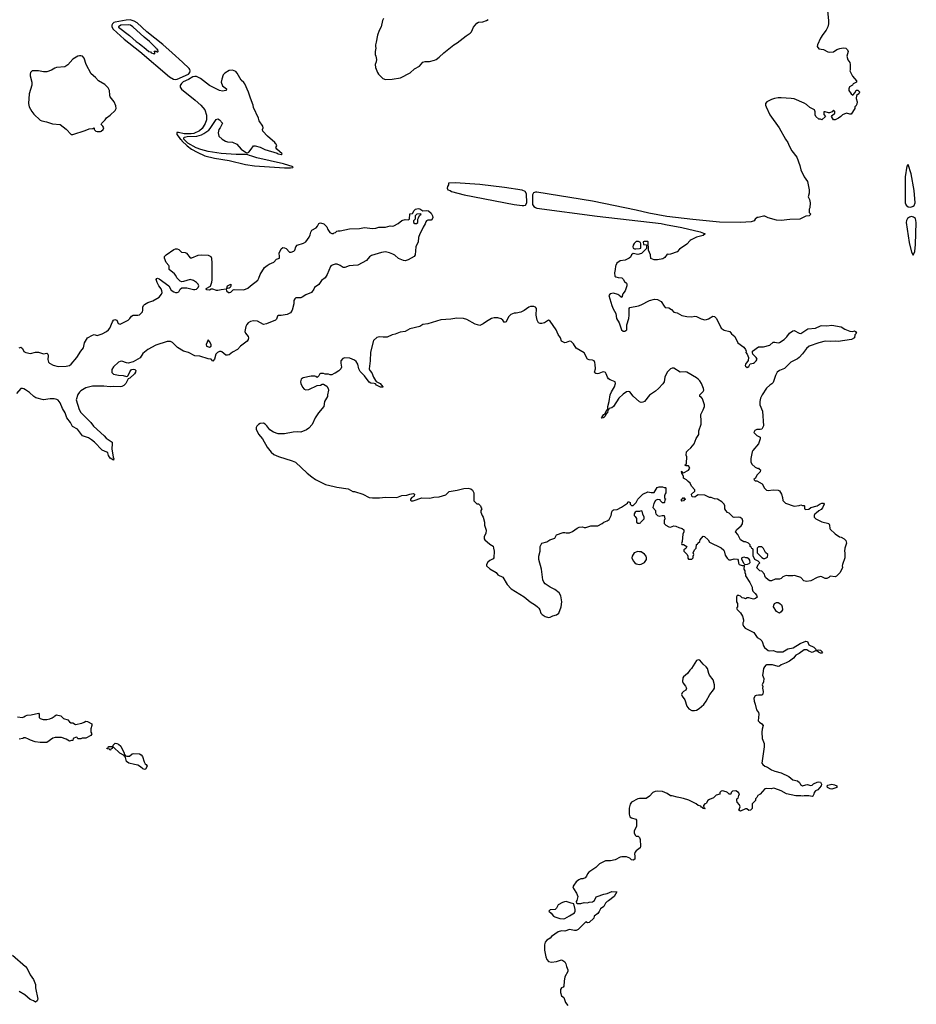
# Model space of a CAD drawing. Header units: inches. Extents: x 2473073 to 2657680, y 705365 to 849016.
# Tile 26 of 151: x 2536137 to 2547148, y 750927 to 763019. Entities that reach past the tile are written whole.
import ezdxf

# ---------------------------------------------------------------- set-up
doc = ezdxf.new("R2010")
doc.units = ezdxf.units.IN
doc.header["$MEASUREMENT"] = 0
for name, color, linetype in [('C5735', 7, 'Continuous'), ('C5736', 7, 'Continuous'), ('C5745', 7, 'Continuous'), ('C5746', 7, 'Continuous')]:
    doc.layers.add(name, color=color, linetype=linetype)

msp = doc.modelspace()

# ---------------------------------------------------------------- linework, layer by layer
at = {"layer": 'C5735', "color": 5}
for points, elevation in [([(2539970, 760000), (2539954, 759986), (2539915, 759890), (2539890, 759850), (2539845, 759815), (2539810, 759766), (2539758, 759730), (2539750, 759708), (2539722, 759670), (2539650, 759641), (2539606, 759610), (2539590, 759604), (2539530, 759603), (2539515, 759590), (2539505, 759570), (2539502, 759530), (2539484, 759450), (2539463, 759417), (2539423, 759397), (2539350, 759385), (2539315, 759385), (2539304, 759376), (2539290, 759342), (2539278, 759330), (2539170, 759285), (2539130, 759277), (2539056, 759316), (2539010, 759322), (2538970, 759314), (2538943, 759297), (2538926, 759274), (2538915, 759250), (2538903, 759190), (2538911, 759170), (2538943, 759130), (2538947, 759110), (2538945, 759090), (2538931, 759070), (2538851, 759010), (2538813, 758967), (2538750, 758934), (2538710, 758904), (2538690, 758897), (2538670, 758899), (2538620, 758940), (2538610, 758945), (2538590, 758944), (2538568, 758932), (2538545, 758910), (2538531, 758850), (2538510, 758826), (2538488, 758848), (2538450, 758854), (2538350, 758886), (2538288, 758890), (2538210, 758930), (2538150, 758946), (2538075, 758995), (2538015, 759055), (2537988, 759068), (2537950, 759067), (2537810, 759021), (2537710, 758970), (2537650, 758918), (2537615, 758865), (2537530, 758818), (2537470, 758801), (2537450, 758803), (2537390, 758827), (2537370, 758823), (2537350, 758812), (2537290, 758755), (2537270, 758722), (2537268, 758688), (2537290, 758667), (2537350, 758652), (2537408, 758648), (2537450, 758636), (2537460, 758640), (2537470, 758651), (2537490, 758696), (2537510, 758721), (2537530, 758727), (2537550, 758721), (2537565, 758710), (2537561, 758690), (2537546, 758670), (2537490, 758615), (2537470, 758609), (2537440, 758550), (2537415, 758525), (2537390, 758515), (2537370, 758512), (2537294, 758514), (2537250, 758510), (2537170, 758518), (2537030, 758517), (2536950, 758498), (2536890, 758462), (2536870, 758446), (2536850, 758417), (2536831, 758350), (2536867, 758230), (2536890, 758193), (2537010, 758070), (2537045, 758025), (2537173, 757910), (2537199, 757879), (2537271, 757830), (2537275, 757810), (2537270, 757750), (2537286, 757646), (2537295, 757625), (2537291, 757609), (2537250, 757635), (2537230, 757668), (2537219, 757699), (2537209, 757709), (2537150, 757734), (2537057, 757830), (2537021, 757861), (2536983, 757883), (2536910, 757907), (2536849, 757989), (2536784, 758024), (2536762, 758070), (2536716, 758130), (2536694, 758190), (2536663, 758243), (2536635, 758315), (2536610, 758345), (2536593, 758353), (2536561, 758361), (2536510, 758363), (2536430, 758352), (2536336, 758376), (2536310, 758390), (2536259, 758439), (2536210, 758475), (2536190, 758487), (2536170, 758491), (2536150, 758488), (2536098, 758430)], 40), ([(2536130, 758991), (2536150, 758998), (2536170, 758982), (2536190, 758945), (2536214, 758930), (2536270, 758921), (2536330, 758935), (2536370, 758936), (2536430, 758917), (2536470, 758925), (2536481, 758910), (2536487, 758890), (2536485, 758845), (2536490, 758814), (2536502, 758802), (2536550, 758778), (2536610, 758761), (2536710, 758764), (2536750, 758774), (2536770, 758787), (2536838, 758870), (2536890, 758950), (2536923, 758990), (2536935, 759050), (2536970, 759111), (2537030, 759145), (2537050, 759151), (2537090, 759142), (2537150, 759162), (2537203, 759190), (2537229, 759210), (2537243, 759230), (2537277, 759310), (2537290, 759327), (2537305, 759335), (2537330, 759330), (2537347, 759287), (2537370, 759279), (2537469, 759330), (2537491, 759349), (2537510, 759377), (2537530, 759390), (2537590, 759389), (2537610, 759393), (2537645, 759430), (2537651, 759450), (2537651, 759490), (2537658, 759510), (2537670, 759523), (2537710, 759545), (2537774, 759567), (2537850, 759610), (2537880, 759650), (2537887, 759670), (2537885, 759690), (2537873, 759713), (2537845, 759750), (2537825, 759790), (2537815, 759830), (2537820, 759840), (2537830, 759845), (2537850, 759837), (2537968, 759750), (2537999, 759699), (2538030, 759675), (2538050, 759667), (2538070, 759667), (2538090, 759676), (2538110, 759710), (2538130, 759725), (2538190, 759725), (2538270, 759707), (2538290, 759707), (2538309, 759711), (2538328, 759730), (2538338, 759750), (2538328, 759770), (2538308, 759790), (2538270, 759815), (2538230, 759828), (2538150, 759803), (2538130, 759801), (2538110, 759807), (2538069, 759850), (2538056, 759876), (2538037, 759897), (2537975, 759950), (2537975, 759990), (2537968, 760000)], 40), ([(2538499, 760000), (2538498, 759830), (2538492, 759790), (2538478, 759742), (2538425, 759715), (2538422, 759710), (2538430, 759705), (2538470, 759702), (2538490, 759714), (2538507, 759713), (2538550, 759696), (2538570, 759696), (2538610, 759707), (2538674, 759714), (2538678, 759690), (2538702, 759670), (2538712, 759668), (2538730, 759671), (2538759, 759701), (2538770, 759706), (2538890, 759701), (2538940, 759720), (2538970, 759751), (2539061, 759819), (2539076, 759844), (2539089, 759890), (2539143, 759977), (2539178, 760000)], 40), ([(2540000, 758672), (2539970, 758658), (2539950, 758658), (2539930, 758666), (2539890, 758666), (2539870, 758674), (2539830, 758674), (2539822, 758670), (2539810, 758646), (2539790, 758626), (2539776, 758636), (2539760, 758640), (2539717, 758643), (2539618, 758622), (2539595, 758605), (2539587, 758573), (2539591, 758550), (2539610, 758506), (2539630, 758483), (2539650, 758475), (2539690, 758479), (2539790, 758526), (2539830, 758532), (2539850, 758542), (2539870, 758542), (2539910, 758518), (2539926, 758490), (2539931, 758470), (2539916, 758410), (2539916, 758390), (2539881, 758330), (2539871, 758270), (2539807, 758190), (2539767, 758130), (2539730, 758049), (2539690, 758002), (2539658, 757982), (2539590, 757954), (2539550, 757957), (2539494, 757954), (2539390, 757934), (2539310, 757934), (2539254, 757954), (2539210, 757982), (2539174, 758030), (2539152, 758052), (2539130, 758064), (2539090, 758061), (2539070, 758049), (2539050, 758028), (2539043, 758010), (2539043, 757990), (2539071, 757930), (2539121, 757870), (2539175, 757770), (2539226, 757706), (2539260, 757680), (2539315, 757655), (2539483, 757603), (2539523, 757583), (2539668, 757448), (2539723, 757403), (2539771, 757371), (2539891, 757311), (2540000, 757284)], 60), ([(2536110, 754459), (2536170, 754451), (2536190, 754456), (2536210, 754471), (2536230, 754478), (2536278, 754482), (2536370, 754502), (2536378, 754490), (2536378, 754450), (2536390, 754438), (2536426, 754426), (2536470, 754423), (2536509, 754431), (2536537, 754443), (2536560, 754460), (2536569, 754471), (2536590, 754481), (2536642, 754470), (2536677, 754437), (2536730, 754422), (2536750, 754394), (2536764, 754384), (2536790, 754382), (2536824, 754364), (2536902, 754378), (2536930, 754391), (2536950, 754406), (2536970, 754401), (2537022, 754370), (2537022, 754350), (2537012, 754310), (2537012, 754270), (2537022, 754250), (2537011, 754229), (2536950, 754195), (2536905, 754195), (2536890, 754186), (2536850, 754186), (2536842, 754202), (2536830, 754206), (2536794, 754190), (2536792, 754168), (2536773, 754167), (2536750, 754158), (2536710, 754182), (2536650, 754202), (2536575, 754205), (2536546, 754194), (2536470, 754144), (2536390, 754144), (2536326, 754150), (2536270, 754169), (2536245, 754185), (2536210, 754198), (2536190, 754198), (2536174, 754190), (2536130, 754182)], 40), ([(2536051, 751530), (2536210, 751390), (2536230, 751366), (2536268, 751288), (2536306, 751230), (2536331, 751169), (2536332, 751128), (2536359, 750990), (2536357, 750983), (2536350, 750968), (2536330, 750955), (2536308, 750970), (2536266, 750986), (2536202, 751042), (2536130, 751082)], 40)]:
    msp.add_lwpolyline(points, dxfattribs=dict(at, elevation=elevation))
at = {"layer": 'C5735', "color": 5, "elevation": 40}
for points in [[(2538690, 759718), (2538682, 759722), (2538689, 759750), (2538731, 759771), (2538732, 759748), (2538722, 759730), (2538710, 759722)], [(2538450, 759086), (2538426, 759030), (2538432, 759010), (2538470, 758996), (2538489, 759010), (2538489, 759030), (2538470, 759066)], [(2537453, 753973), (2537487, 753973), (2537518, 754002), (2537535, 754005), (2537610, 754001), (2537630, 753991), (2537645, 753970), (2537664, 753904), (2537680, 753880), (2537692, 753870), (2537702, 753850), (2537684, 753816), (2537670, 753809), (2537650, 753818), (2537623, 753843), (2537590, 753864), (2537546, 753870), (2537478, 753890), (2537450, 753909), (2537438, 753958), (2537426, 753970), (2537422, 753982), (2537369, 754009), (2537290, 754086), (2537278, 754082), (2537273, 754067), (2537258, 754062), (2537254, 754050), (2537251, 754049), (2537246, 754050), (2537242, 754062), (2537210, 754066), (2537207, 754073), (2537222, 754078), (2537230, 754094), (2537270, 754094), (2537282, 754098), (2537286, 754110), (2537310, 754132), (2537331, 754131), (2537350, 754122), (2537378, 754098), (2537422, 754010), (2537422, 754002), (2537434, 753990), (2537438, 753978)]]:
    msp.add_lwpolyline(points, close=True, dxfattribs=at)
at = {"layer": 'C5736', "color": 5}
for points, elevation in [([(2537496, 763016), (2537446, 763014), (2537310, 762990), (2537295, 762985), (2537276, 762970), (2537268, 762950), (2537270, 762930), (2537284, 762904), (2537419, 762779), (2537613, 762630), (2537977, 762317), (2538028, 762288), (2538050, 762285), (2538070, 762288), (2538211, 762349), (2538228, 762370), (2538232, 762390), (2538227, 762407), (2538219, 762419), (2538138, 762498), (2538009, 762610), (2537896, 762716), (2537699, 762870), (2537579, 762979), (2537542, 763002)], 60), ([(2537470, 762956), (2537380, 762950), (2537350, 762932), (2537350, 762929), (2537484, 762824), (2537568, 762750), (2537606, 762726), (2537650, 762688), (2537663, 762683), (2537724, 762630), (2537743, 762623), (2537752, 762610), (2537782, 762602), (2537790, 762594), (2537796, 762604), (2537798, 762618), (2537789, 762631), (2537812, 762632), (2537825, 762625), (2537834, 762626), (2537838, 762630), (2537833, 762650), (2537819, 762659), (2537815, 762670), (2537733, 762750), (2537664, 762804), (2537528, 762930), (2537500, 762950)], 80), ([(2536890, 762577), (2536870, 762577), (2536850, 762569), (2536790, 762533), (2536730, 762465), (2536690, 762438), (2536590, 762433), (2536570, 762425), (2536530, 762397), (2536470, 762379), (2536430, 762379), (2536370, 762389), (2536290, 762389), (2536271, 762370), (2536266, 762350), (2536266, 762330), (2536286, 762250), (2536286, 762214), (2536254, 762110), (2536245, 761990), (2536254, 761950), (2536288, 761890), (2536310, 761859), (2536390, 761785), (2536410, 761776), (2536465, 761765), (2536540, 761740), (2536633, 761733), (2536710, 761673), (2536770, 761610), (2536790, 761607), (2536943, 761657), (2536990, 761677), (2537036, 761684), (2537050, 761691), (2537054, 761690), (2537054, 761670), (2537074, 761650), (2537090, 761646), (2537130, 761646), (2537138, 761650), (2537162, 761670), (2537169, 761690), (2537158, 761710), (2537138, 761730), (2537148, 761750), (2537189, 761790), (2537205, 761815), (2537250, 761847), (2537310, 761904), (2537323, 761930), (2537319, 761959), (2537299, 762010), (2537249, 762070), (2537243, 762090), (2537239, 762150), (2537222, 762182), (2537182, 762222), (2537106, 762266), (2537070, 762309), (2537014, 762354), (2536954, 762470), (2536930, 762548), (2536909, 762569)], 60), ([(2538750, 762397), (2538710, 762395), (2538657, 762363), (2538637, 762343), (2538618, 762290), (2538611, 762250), (2538630, 762205), (2538678, 762170), (2538675, 762150), (2538650, 762144), (2538630, 762142), (2538591, 762149), (2538550, 762168), (2538470, 762212), (2538357, 762297), (2538310, 762320), (2538290, 762322), (2538263, 762317), (2538210, 762286), (2538143, 762257), (2538123, 762237), (2538110, 762210), (2538110, 762190), (2538124, 762164), (2538292, 762032), (2538362, 761970), (2538412, 761910), (2538432, 761848), (2538431, 761789), (2538417, 761743), (2538377, 761683), (2538344, 761656), (2538277, 761623), (2538243, 761617), (2538158, 761618), (2538086, 761634), (2538066, 761634), (2538069, 761610), (2538110, 761555), (2538124, 761544), (2538129, 761530), (2538193, 761470), (2538246, 761430), (2538315, 761390), (2538412, 761348), (2538530, 761320), (2538710, 761288), (2538910, 761240), (2539023, 761223), (2539390, 761199), (2539462, 761198), (2539490, 761204), (2539497, 761210), (2539379, 761250), (2539050, 761322), (2538990, 761344), (2538958, 761350), (2538940, 761360), (2538910, 761364), (2538797, 761363), (2538610, 761376), (2538450, 761399), (2538363, 761423), (2538304, 761444), (2538202, 761502), (2538155, 761550), (2538154, 761570), (2538162, 761578), (2538194, 761586), (2538311, 761589), (2538370, 761605), (2538400, 761620), (2538459, 761661), (2538477, 761683), (2538550, 761795), (2538570, 761800), (2538593, 761790), (2538626, 761750), (2538598, 761690), (2538582, 761670), (2538576, 761630), (2538585, 761590), (2538625, 761550), (2538666, 761526), (2538690, 761519), (2538750, 761516), (2538805, 761490), (2538858, 761430), (2538924, 761384), (2538936, 761384), (2538950, 761392), (2538982, 761430), (2539008, 761470), (2539029, 761471), (2539090, 761452), (2539146, 761426), (2539299, 761379), (2539311, 761370), (2539350, 761364), (2539362, 761370), (2539297, 761430), (2539284, 761450), (2539295, 761470), (2539289, 761490), (2539278, 761498), (2539272, 761510), (2539181, 761590), (2539125, 761650), (2539118, 761670), (2539128, 761690), (2539124, 761710), (2539078, 761778), (2539069, 761810), (2539010, 761942), (2539005, 761970), (2538970, 762055), (2538947, 762130), (2538902, 762230), (2538890, 762249), (2538857, 762277), (2538810, 762362), (2538790, 762384)], 60)]:
    msp.add_lwpolyline(points, close=True, dxfattribs=dict(at, elevation=elevation))
at = {"layer": 'C5736', "color": 5, "elevation": 40}
for points in [[(2539178, 760000), (2539203, 760017), (2539258, 760042), (2539290, 760076), (2539326, 760090), (2539328, 760112), (2539323, 760150), (2539350, 760206), (2539370, 760221), (2539390, 760217), (2539410, 760207), (2539450, 760165), (2539470, 760163), (2539502, 760178), (2539516, 760190), (2539530, 760230), (2539546, 760250), (2539624, 760276), (2539650, 760290), (2539693, 760347), (2539705, 760375), (2539711, 760410), (2539725, 760435), (2539778, 760462), (2539796, 760484), (2539810, 760516), (2539820, 760520), (2539830, 760523), (2539871, 760511), (2539910, 760476), (2539923, 760443), (2539947, 760407), (2539970, 760395), (2539990, 760395), (2540000, 760400)], [(2537968, 760000), (2537938, 760038), (2537914, 760090), (2537917, 760110), (2537936, 760130), (2538030, 760198), (2538050, 760205), (2538070, 760205), (2538090, 760195), (2538124, 760164), (2538170, 760158), (2538187, 760150), (2538230, 760096), (2538250, 760095), (2538330, 760125), (2538368, 760132), (2538450, 760125), (2538476, 760116), (2538483, 760110), (2538491, 760091), (2538499, 760030), (2538499, 760000)], [(2540000, 760012), (2539975, 760005), (2539970, 760000)]]:
    msp.add_lwpolyline(points, dxfattribs=at)
at = {"layer": 'C5745', "color": 5}
for points, elevation in [([(2543458, 760000), (2543453, 759990), (2543451, 759949), (2543441, 759910), (2543445, 759870), (2543460, 759860), (2543488, 759852), (2543534, 759850), (2543550, 759834), (2543565, 759805), (2543590, 759782), (2543594, 759774), (2543593, 759750), (2543572, 759688), (2543546, 759654), (2543530, 759608), (2543510, 759618), (2543506, 759626), (2543482, 759642), (2543430, 759659), (2543389, 759651), (2543374, 759630), (2543408, 759510), (2543426, 759466), (2543460, 759410), (2543465, 759350), (2543498, 759298), (2543529, 759210), (2543550, 759195), (2543570, 759192), (2543592, 759210), (2543594, 759270), (2543617, 759350), (2543623, 759390), (2543621, 759470), (2543630, 759484), (2543736, 759504), (2543770, 759517), (2543871, 759571), (2543934, 759586), (2543970, 759583), (2544017, 759557), (2544050, 759502), (2544066, 759486), (2544110, 759481), (2544141, 759461), (2544170, 759426), (2544210, 759418), (2544270, 759385), (2544330, 759373), (2544390, 759368), (2544430, 759376), (2544450, 759373), (2544506, 759346), (2544550, 759333), (2544570, 759335), (2544595, 759345), (2544650, 759377), (2544670, 759375), (2544696, 759350), (2544751, 759230), (2544790, 759207), (2544858, 759190), (2544880, 759160), (2544918, 759130), (2544958, 759050), (2545030, 758998), (2545051, 758970), (2545058, 758950), (2545054, 758930), (2545072, 758912), (2545086, 758870), (2545085, 758835), (2545051, 758790), (2545048, 758772), (2545050, 758762), (2545070, 758746), (2545090, 758761), (2545109, 758791), (2545150, 758802), (2545161, 758810), (2545181, 758830), (2545192, 758850), (2545182, 758870), (2545142, 758910), (2545135, 758930), (2545138, 758950), (2545210, 759001), (2545270, 759001), (2545350, 759022), (2545390, 759059), (2545410, 759060), (2545450, 759050), (2545470, 759055), (2545524, 759090), (2545557, 759123), (2545589, 759170), (2545630, 759197), (2545650, 759202), (2545708, 759168), (2545730, 759167), (2545817, 759223), (2545910, 759230), (2545970, 759259), (2545990, 759264), (2546050, 759259), (2546110, 759269), (2546226, 759246), (2546270, 759220), (2546330, 759194), (2546369, 759191), (2546390, 759196), (2546402, 759190), (2546414, 759170), (2546393, 759147), (2546391, 759110), (2546354, 759090), (2546190, 759065), (2546150, 759069), (2546090, 759067), (2546030, 759071), (2545950, 759050), (2545831, 759009), (2545798, 758982), (2545750, 758916), (2545711, 758870), (2545690, 758853), (2545609, 758811), (2545530, 758736), (2545470, 758712), (2545441, 758690), (2545419, 758650), (2545390, 758562), (2545375, 758545), (2545350, 758529), (2545308, 758492), (2545255, 758410), (2545236, 758370), (2545226, 758330), (2545225, 758290), (2545258, 758210), (2545271, 758030), (2545251, 757989), (2545230, 757984), (2545190, 757984), (2545167, 757973), (2545151, 757950), (2545190, 757911), (2545231, 757891), (2545231, 757870), (2545211, 757809), (2545142, 757730), (2545132, 757710), (2545118, 757630), (2545118, 757590), (2545130, 757562), (2545170, 757522), (2545193, 757513), (2545211, 757511), (2545218, 757498), (2545234, 757490), (2545230, 757466), (2545190, 757426), (2545173, 757387), (2545154, 757370), (2545170, 757354), (2545190, 757354), (2545257, 757317), (2545286, 757266), (2545310, 757242), (2545330, 757238), (2545390, 757245), (2545450, 757242), (2545470, 757232), (2545491, 757191), (2545505, 757150), (2545510, 757114), (2545520, 757100), (2545542, 757082), (2545650, 757045), (2545708, 757052), (2545730, 757062), (2545750, 757054), (2545770, 757054), (2545774, 757050), (2545774, 757010), (2545790, 757005), (2545830, 757006), (2545853, 757027), (2545929, 757050), (2545966, 757074), (2545990, 757083), (2546010, 757081), (2546015, 757070), (2545997, 757023), (2545978, 757002), (2545950, 756989), (2545920, 756960), (2545902, 756950), (2545894, 756930), (2545894, 756910), (2545914, 756890), (2545990, 756851), (2546072, 756830), (2546082, 756810), (2546085, 756770), (2546090, 756762), (2546150, 756705), (2546207, 756667), (2546225, 756665), (2546264, 756644), (2546282, 756622), (2546291, 756591), (2546271, 756529), (2546266, 756490), (2546271, 756470), (2546271, 756411), (2546241, 756330), (2546238, 756310), (2546242, 756290), (2546212, 756230), (2546170, 756186), (2546150, 756178), (2546090, 756186), (2546074, 756170), (2546050, 756158), (2546030, 756155), (2545990, 756178), (2545970, 756182), (2545930, 756169), (2545851, 756129), (2545801, 756121), (2545769, 756129), (2545730, 756168), (2545666, 756190), (2545650, 756194), (2545630, 756188), (2545570, 756188), (2545550, 756195), (2545510, 756178), (2545490, 756158), (2545470, 756148), (2545413, 756147), (2545370, 756128), (2545348, 756128), (2545330, 756138), (2545298, 756170), (2545288, 756190), (2545286, 756210), (2545250, 756246), (2545226, 756250), (2545188, 756288), (2545206, 756330), (2545226, 756350), (2545206, 756370), (2545166, 756390), (2545160, 756400), (2545146, 756430), (2545146, 756510), (2545142, 756522), (2545130, 756526), (2545122, 756542), (2545106, 756550), (2545106, 756570), (2545086, 756590), (2545050, 756608), (2545030, 756608), (2544989, 756629), (2544956, 756696), (2544926, 756730), (2544943, 756757), (2544997, 756803), (2545014, 756826), (2545017, 756863), (2545009, 756890), (2544987, 756907), (2544970, 756910), (2544910, 756904), (2544898, 756910), (2544850, 756958), (2544830, 756968), (2544808, 756990), (2544798, 757010), (2544795, 757050), (2544788, 757070), (2544758, 757098), (2544706, 757130), (2544670, 757135), (2544630, 757149), (2544610, 757149), (2544550, 757178), (2544470, 757182), (2544447, 757173), (2544430, 757155), (2544398, 757158), (2544390, 757166), (2544389, 757190), (2544428, 757230), (2544427, 757247), (2544389, 757289), (2544370, 757326), (2544348, 757348), (2544328, 757368), (2544288, 757390), (2544288, 757410), (2544278, 757438), (2544268, 757450), (2544266, 757470), (2544270, 757474), (2544278, 757458), (2544290, 757454), (2544350, 757485), (2544369, 757510), (2544350, 757538), (2544320, 757540), (2544306, 757550), (2544320, 757560), (2544328, 757572), (2544329, 757650), (2544324, 757670), (2544327, 757710), (2544341, 757730), (2544380, 757760), (2544419, 757810), (2544444, 757876), (2544477, 757923), (2544479, 757970), (2544506, 758050), (2544506, 758106), (2544501, 758150), (2544504, 758170), (2544532, 758228), (2544546, 758270), (2544549, 758290), (2544523, 758363), (2544510, 758378), (2544488, 758390), (2544490, 758412), (2544530, 758451), (2544537, 758470), (2544535, 758490), (2544510, 758552), (2544490, 758583), (2544470, 758603), (2544450, 758619), (2544330, 758690), (2544310, 758696), (2544250, 758690), (2544170, 758741), (2544150, 758740), (2544130, 758730), (2544087, 758690), (2544058, 758630), (2544051, 758570), (2544035, 758545), (2543984, 758490), (2543944, 758456), (2543870, 758406), (2543810, 758330), (2543790, 758321), (2543770, 758318), (2543750, 758325), (2543670, 758397), (2543630, 758449), (2543610, 758453), (2543590, 758447), (2543550, 758420), (2543496, 758370), (2543430, 758270), (2543410, 758252), (2543377, 758243), (2543370, 758228), (2543358, 758222), (2543354, 758190), (2543340, 758180), (2543326, 758150), (2543310, 758134), (2543305, 758135), (2543302, 758130), (2543285, 758125), (2543282, 758130), (2543295, 758145), (2543294, 758150), (2543310, 758171), (2543323, 758177), (2543350, 758232), (2543362, 758238), (2543359, 758270), (2543377, 758330), (2543388, 758410), (2543406, 758450), (2543442, 758510), (2543454, 758550), (2543452, 758572), (2543390, 758594), (2543370, 758610), (2543356, 758630), (2543341, 758670), (2543330, 758686), (2543310, 758693), (2543290, 758689), (2543250, 758672), (2543230, 758670), (2543213, 758673), (2543201, 758681), (2543197, 758690), (2543207, 758733), (2543206, 758786), (2543202, 758810), (2543192, 758830), (2543170, 758839), (2543130, 758842), (2543111, 758851), (2543070, 758927), (2542970, 758984), (2542939, 759039), (2542910, 759065), (2542890, 759069), (2542850, 759053), (2542830, 759050), (2542793, 759070), (2542780, 759110), (2542750, 759153), (2542725, 759210), (2542650, 759318), (2542630, 759327), (2542583, 759297), (2542550, 759286), (2542530, 759286), (2542510, 759297), (2542491, 759330), (2542481, 759390), (2542482, 759470), (2542470, 759489), (2542450, 759497), (2542410, 759496), (2542390, 759487), (2542332, 759448), (2542290, 759429), (2542236, 759416), (2542210, 759415), (2542170, 759399), (2542142, 759370), (2542111, 759310), (2542090, 759299), (2542069, 759330), (2542050, 759347), (2542010, 759357), (2541964, 759356), (2541931, 759349), (2541870, 759314), (2541830, 759284), (2541790, 759264), (2541730, 759279), (2541630, 759337), (2541586, 759350), (2541507, 759353), (2541430, 759341), (2541310, 759334), (2541150, 759282), (2541090, 759275), (2541050, 759249), (2540930, 759221), (2540870, 759190), (2540810, 759182), (2540750, 759157), (2540710, 759147), (2540650, 759120), (2540599, 759119), (2540550, 759125), (2540523, 759117), (2540482, 759078), (2540446, 758934), (2540443, 758830), (2540429, 758730), (2540439, 758710), (2540463, 758683), (2540481, 758630), (2540507, 758587), (2540516, 758576), (2540563, 758550), (2540596, 758510), (2540595, 758505), (2540570, 758504), (2540521, 758530), (2540507, 758547), (2540492, 758552), (2540450, 758555), (2540430, 758566), (2540370, 758644), (2540317, 758697), (2540302, 758730), (2540291, 758790), (2540270, 758822), (2540250, 758836), (2540190, 758863), (2540130, 758867), (2540104, 758856), (2540083, 758830), (2540080, 758800), (2540088, 758750), (2540083, 758730), (2540055, 758705), (2540010, 758677), (2540000, 758672)], 60), ([(2540233, 760000), (2540185, 759995), (2540130, 759974), (2540110, 759977), (2540073, 760000)], 40), ([(2540000, 757284), (2540030, 757276), (2540170, 757256), (2540230, 757226), (2540250, 757225), (2540350, 757191), (2540431, 757151), (2540470, 757145), (2540554, 757146), (2540630, 757155), (2540769, 757151), (2540830, 757174), (2540890, 757181), (2540930, 757193), (2540970, 757199), (2540985, 757190), (2540981, 757170), (2540977, 757163), (2540952, 757150), (2540938, 757130), (2540938, 757118), (2540950, 757112), (2540970, 757112), (2541075, 757145), (2541176, 757144), (2541225, 757155), (2541290, 757159), (2541370, 757185), (2541410, 757223), (2541510, 757239), (2541590, 757262), (2541645, 757265), (2541677, 757257), (2541699, 757239), (2541713, 757210), (2541714, 757110), (2541750, 757074), (2541770, 757072), (2541798, 757050), (2541804, 757024), (2541811, 757010), (2541802, 756990), (2541802, 756970), (2541818, 756930), (2541831, 756910), (2541847, 756850), (2541846, 756810), (2541867, 756750), (2541863, 756710), (2541841, 756670), (2541843, 756643), (2541851, 756630), (2541910, 756578), (2541950, 756552), (2541958, 756530), (2541965, 756490), (2541962, 756410), (2541950, 756398), (2541910, 756378), (2541885, 756355), (2541872, 756330), (2541872, 756310), (2541910, 756276), (2541990, 756231), (2542010, 756202), (2542070, 756171), (2542124, 756084), (2542171, 756031), (2542331, 755930), (2542408, 755868), (2542470, 755830), (2542496, 755810), (2542511, 755790), (2542525, 755770), (2542538, 755730), (2542554, 755714), (2542590, 755691), (2542630, 755679), (2542650, 755682), (2542683, 755697), (2542730, 755710), (2542757, 755730), (2542789, 755810), (2542795, 755870), (2542784, 755944), (2542762, 755982), (2542710, 756022), (2542650, 756049), (2542590, 756089), (2542574, 756110), (2542560, 756140), (2542545, 756270), (2542514, 756390), (2542514, 756430), (2542529, 756491), (2542529, 756551), (2542548, 756590), (2542610, 756605), (2542649, 756631), (2542709, 756651), (2542730, 756692), (2542810, 756723), (2542830, 756723), (2542850, 756716), (2542890, 756716), (2542926, 756734), (2542984, 756776), (2543010, 756786), (2543049, 756791), (2543070, 756783), (2543090, 756783), (2543150, 756801), (2543237, 756803), (2543290, 756831), (2543312, 756848), (2543350, 756863), (2543378, 756882), (2543402, 756930), (2543410, 756974), (2543418, 756990), (2543430, 756998), (2543476, 757004), (2543529, 757031), (2543600, 757080), (2543610, 757102), (2543634, 757090), (2543634, 757070), (2543650, 757054), (2543670, 757052), (2543709, 757091), (2543730, 757132), (2543790, 757192), (2543850, 757222), (2543891, 757211), (2543929, 757211), (2543967, 757273), (2543990, 757282), (2544030, 757282), (2544050, 757274), (2544070, 757274), (2544074, 757270), (2544074, 757210), (2544064, 757196), (2544054, 757170), (2544054, 757150), (2544058, 757138), (2544074, 757130), (2544058, 757122), (2544054, 757090), (2544050, 757086), (2544030, 757086), (2544006, 757110), (2544002, 757122), (2543970, 757128), (2543945, 757115), (2543924, 757076), (2543914, 757030), (2543945, 756990), (2543945, 756965), (2543951, 756951), (2543971, 756931), (2543990, 756922), (2544029, 756931), (2544052, 756930), (2544061, 756890), (2544051, 756870), (2544051, 756831), (2544071, 756810), (2544110, 756791), (2544130, 756786), (2544170, 756802), (2544197, 756797), (2544230, 756782), (2544272, 756772), (2544293, 756753), (2544294, 756730), (2544280, 756700), (2544271, 756609), (2544265, 756585), (2544270, 756574), (2544290, 756572), (2544331, 756550), (2544317, 756523), (2544294, 756510), (2544294, 756490), (2544334, 756450), (2544342, 756430), (2544344, 756404), (2544350, 756394), (2544390, 756394), (2544406, 756410), (2544406, 756430), (2544418, 756450), (2544408, 756472), (2544426, 756510), (2544446, 756530), (2544447, 756573), (2544462, 756578), (2544466, 756590), (2544488, 756612), (2544495, 756630), (2544530, 756674), (2544547, 756673), (2544592, 756630), (2544610, 756602), (2544750, 756534), (2544784, 756504), (2544790, 756494), (2544802, 756442), (2544825, 756405), (2544846, 756386), (2544870, 756385), (2544910, 756396), (2544952, 756392), (2544960, 756380), (2544965, 756345), (2544974, 756330), (2545010, 756314), (2545034, 756314), (2545032, 756270), (2545042, 756250), (2545042, 756230), (2545052, 756210), (2545052, 756190), (2545105, 756105), (2545131, 756050), (2545132, 756028), (2545141, 756001), (2545171, 755971), (2545185, 755950), (2545192, 755928), (2545174, 755910), (2545150, 755904), (2545090, 755918), (2545070, 755918), (2545050, 755906), (2545035, 755915), (2545010, 755918), (2544990, 755938), (2544970, 755948), (2544950, 755946), (2544942, 755930), (2544942, 755870), (2544951, 755851), (2544952, 755830), (2544952, 755810), (2544942, 755790), (2544950, 755774), (2544990, 755734), (2545014, 755694), (2545026, 755650), (2545026, 755630), (2545016, 755610), (2545016, 755590), (2545025, 755570), (2545048, 755548), (2545114, 755514), (2545151, 755491), (2545192, 755432), (2545232, 755410), (2545250, 755392), (2545261, 755370), (2545271, 755330), (2545285, 755310), (2545331, 755271), (2545350, 755267), (2545390, 755271), (2545435, 755255), (2545510, 755257), (2545570, 755291), (2545636, 755304), (2545724, 755356), (2545790, 755385), (2545810, 755382), (2545830, 755342), (2545890, 755314), (2545914, 755290), (2545918, 755278), (2545930, 755274), (2545950, 755282), (2545970, 755278), (2545998, 755250), (2545990, 755238), (2545970, 755238), (2545946, 755250), (2545927, 755267), (2545910, 755268), (2545870, 755249), (2545830, 755262), (2545802, 755282), (2545770, 755282), (2545710, 755234), (2545670, 755214), (2545641, 755179), (2545590, 755141), (2545550, 755119), (2545490, 755095), (2545470, 755079), (2545450, 755074), (2545383, 755097), (2545310, 755094), (2545302, 755090), (2545282, 755070), (2545272, 755050), (2545263, 754990), (2545261, 754970), (2545275, 754930), (2545271, 754889), (2545254, 754850), (2545262, 754830), (2545258, 754810), (2545266, 754770), (2545265, 754735), (2545250, 754722), (2545210, 754725), (2545180, 754720), (2545170, 754715), (2545154, 754686), (2545156, 754650), (2545170, 754612), (2545184, 754544), (2545211, 754511), (2545216, 754490), (2545206, 754410), (2545222, 754390), (2545250, 754371), (2545266, 754350), (2545254, 754306), (2545251, 754270), (2545256, 754190), (2545278, 754130), (2545281, 754090), (2545251, 753890), (2545265, 753870), (2545290, 753851), (2545319, 753839), (2545370, 753806), (2545410, 753791), (2545490, 753770), (2545583, 753723), (2545630, 753685), (2545690, 753671), (2545712, 753650), (2545726, 753626), (2545750, 753611), (2545790, 753624), (2545810, 753625), (2545850, 753614), (2545870, 753619), (2545887, 753633), (2545930, 753654), (2545950, 753659), (2545970, 753653), (2545984, 753630), (2545979, 753610), (2545938, 753562), (2545912, 753548), (2545892, 753528), (2545890, 753506), (2545877, 753483), (2545870, 753478), (2545830, 753488), (2545770, 753488), (2545750, 753482), (2545729, 753489), (2545670, 753489), (2545553, 753513), (2545488, 753550), (2545410, 753579), (2545390, 753582), (2545370, 753575), (2545310, 753579), (2545288, 753572), (2545231, 753509), (2545202, 753490), (2545190, 753466), (2545174, 753450), (2545174, 753430), (2545134, 753390), (2545134, 753330), (2545114, 753310), (2545090, 753306), (2545068, 753328), (2545050, 753329), (2544990, 753299), (2544969, 753310), (2544984, 753350), (2544977, 753377), (2544948, 753410), (2544946, 753430), (2544946, 753450), (2544962, 753458), (2544968, 753492), (2544978, 753510), (2544966, 753530), (2544930, 753548), (2544890, 753546), (2544874, 753530), (2544870, 753508), (2544850, 753508), (2544828, 753528), (2544815, 753535), (2544770, 753548), (2544750, 753546), (2544734, 753530), (2544734, 753506), (2544690, 753495), (2544658, 753462), (2544610, 753444), (2544590, 753429), (2544566, 753394), (2544552, 753388), (2544534, 753370), (2544538, 753338), (2544550, 753334), (2544554, 753330), (2544550, 753326), (2544526, 753330), (2544522, 753342), (2544510, 753346), (2544502, 753362), (2544470, 753368), (2544446, 753390), (2544355, 753435), (2544290, 753455), (2544232, 753468), (2544210, 753469), (2544150, 753489), (2544130, 753489), (2544090, 753515), (2544030, 753541), (2543974, 753546), (2543941, 753539), (2543914, 753526), (2543870, 753482), (2543830, 753455), (2543750, 753454), (2543730, 753449), (2543651, 753409), (2543635, 753385), (2543624, 753336), (2543621, 753290), (2543622, 753262), (2543631, 753231), (2543650, 753218), (2543702, 753202), (2543714, 753190), (2543711, 753110), (2543684, 753056), (2543682, 753030), (2543700, 753000), (2543710, 752992), (2543734, 752990), (2543750, 752974), (2543758, 752950), (2543762, 752870), (2543758, 752850), (2543707, 752813), (2543691, 752790), (2543686, 752770), (2543691, 752749), (2543690, 752708), (2543670, 752698), (2543650, 752702), (2543630, 752722), (2543590, 752739), (2543530, 752739), (2543510, 752734), (2543450, 752699), (2543391, 752689), (2543330, 752687), (2543256, 752650), (2543213, 752607), (2543126, 752550), (2543111, 752530), (2543100, 752500), (2543082, 752478), (2543051, 752469), (2543030, 752469), (2543005, 752455), (2542970, 752429), (2542941, 752390), (2542931, 752370), (2542938, 752350), (2542976, 752290), (2542991, 752250), (2542979, 752201), (2542972, 752190), (2542974, 752170), (2542985, 752165), (2543030, 752165), (2543070, 752176), (2543110, 752171), (2543130, 752181), (2543170, 752187), (2543197, 752203), (2543215, 752245), (2543228, 752252), (2543310, 752279), (2543352, 752288), (2543410, 752311), (2543471, 752310), (2543436, 752250), (2543370, 752198), (2543352, 752188), (2543332, 752168), (2543311, 752129), (2543270, 752098), (2543255, 752065), (2543239, 752041), (2543194, 752010), (2543190, 751986), (2543132, 751930), (2543109, 751929), (2543090, 751938), (2542994, 751846), (2542970, 751834), (2542950, 751833), (2542890, 751845), (2542830, 751826), (2542790, 751829), (2542750, 751815), (2542670, 751759), (2542650, 751739), (2542610, 751715), (2542591, 751690), (2542584, 751656), (2542582, 751590), (2542599, 751510), (2542610, 751478), (2542630, 751451), (2542670, 751445), (2542730, 751453), (2542790, 751471), (2542806, 751466), (2542831, 751450), (2542843, 751423), (2542851, 751390), (2542867, 751350), (2542867, 751330), (2542834, 751266), (2542823, 751210), (2542818, 751150), (2542810, 751138), (2542790, 751128), (2542778, 751110), (2542778, 751070), (2542792, 751030), (2542818, 751010), (2542842, 750950), (2542870, 750912)], 60)]:
    msp.add_lwpolyline(points, dxfattribs=dict(at, elevation=elevation))
at = {"layer": 'C5745', "color": 5, "elevation": 60}
for points in [[(2544270, 757106), (2544266, 757110), (2544266, 757130), (2544282, 757138), (2544290, 757152), (2544298, 757138), (2544314, 757130), (2544298, 757122), (2544290, 757108)], [(2543770, 756986), (2543750, 756978), (2543710, 756978), (2543694, 756970), (2543682, 756950), (2543682, 756930), (2543697, 756917), (2543712, 756892), (2543714, 756850), (2543730, 756834), (2543750, 756834), (2543762, 756838), (2543766, 756850), (2543806, 756890), (2543806, 756910), (2543788, 756948), (2543782, 756982)], [(2543730, 756489), (2543682, 756470), (2543658, 756430), (2543656, 756410), (2543670, 756372), (2543691, 756350), (2543710, 756336), (2543750, 756327), (2543770, 756331), (2543809, 756351), (2543834, 756390), (2543835, 756410), (2543829, 756430), (2543810, 756455), (2543770, 756482), (2543750, 756482)], [(2545250, 756546), (2545210, 756546), (2545194, 756530), (2545194, 756470), (2545250, 756412), (2545270, 756402), (2545290, 756402), (2545322, 756418), (2545326, 756450), (2545296, 756476), (2545270, 756526)], [(2545046, 756326), (2545036, 756336), (2545006, 756390), (2545006, 756410), (2545030, 756422), (2545050, 756412), (2545072, 756412), (2545084, 756404), (2545100, 756380), (2545102, 756350), (2545090, 756338), (2545070, 756328)], [(2545470, 755729), (2545430, 755749), (2545395, 755810), (2545398, 755830), (2545408, 755850), (2545430, 755862), (2545450, 755862), (2545472, 755850), (2545491, 755831), (2545501, 755810), (2545505, 755770), (2545490, 755746)], [(2544470, 755159), (2544450, 755149), (2544386, 755050), (2544366, 755030), (2544338, 754990), (2544291, 754950), (2544283, 754937), (2544278, 754890), (2544285, 754870), (2544314, 754834), (2544325, 754810), (2544324, 754796), (2544317, 754783), (2544290, 754768), (2544272, 754750), (2544266, 754730), (2544271, 754710), (2544304, 754664), (2544331, 754590), (2544355, 754555), (2544390, 754536), (2544426, 754534), (2544450, 754541), (2544481, 754559), (2544539, 754610), (2544569, 754650), (2544614, 754730), (2544659, 754790), (2544669, 754811), (2544669, 754850), (2544654, 754910), (2544610, 754968), (2544599, 754990), (2544582, 755050), (2544569, 755070), (2544530, 755102), (2544490, 755155)], [(2546110, 753570), (2546090, 753573), (2546059, 753590), (2546055, 753610), (2546062, 753618), (2546111, 753631), (2546143, 753623), (2546174, 753610), (2546172, 753590)], [(2542850, 752189), (2542827, 752187), (2542802, 752178), (2542752, 752148), (2542730, 752106), (2542714, 752090), (2542650, 752086), (2542634, 752070), (2542664, 752044), (2542691, 752010), (2542710, 751999), (2542770, 751979), (2542810, 751976), (2542830, 751981), (2542890, 752012), (2542950, 752052), (2542959, 752070), (2542959, 752090), (2542942, 752162), (2542910, 752168)]]:
    msp.add_lwpolyline(points, close=True, dxfattribs=at)
at = {"layer": 'C5746', "color": 5}
for points, elevation in [([(2546051, 763211), (2546071, 763009), (2546071, 762970), (2546063, 762930), (2546043, 762890), (2546001, 762839), (2545971, 762790), (2545935, 762710), (2545931, 762690), (2545950, 762661), (2546010, 762651), (2546063, 762623), (2546080, 762620), (2546130, 762626), (2546171, 762651), (2546210, 762667), (2546250, 762675), (2546282, 762670), (2546305, 762650), (2546311, 762629), (2546296, 762570), (2546307, 762527), (2546330, 762492), (2546336, 762470), (2546336, 762404), (2546332, 762390), (2546364, 762324), (2546412, 762270), (2546414, 762250), (2546374, 762230), (2546364, 762216), (2546327, 762193), (2546318, 762170), (2546321, 762150), (2546347, 762107), (2546370, 762094), (2546396, 762124), (2546408, 762152), (2546430, 762152), (2546450, 762134), (2546452, 762130), (2546442, 762110), (2546412, 762088), (2546411, 762050), (2546423, 762010), (2546419, 761981), (2546404, 761956), (2546394, 761950), (2546392, 761930), (2546350, 761858), (2546330, 761858), (2546290, 761869), (2546242, 761850), (2546222, 761830), (2546192, 761810), (2546150, 761789), (2546130, 761788), (2546108, 761830), (2546116, 761844), (2546146, 761870), (2546146, 761890), (2546130, 761906), (2546113, 761887), (2546084, 761876), (2546070, 761875), (2546030, 761888), (2546014, 761886), (2546013, 761853), (2546032, 761830), (2545990, 761788), (2545970, 761798), (2545950, 761798), (2545915, 761830), (2545908, 761850), (2545907, 761887), (2545898, 761910), (2545890, 761918), (2545840, 761940), (2545798, 761978), (2545773, 761993), (2545650, 762045), (2545612, 762052), (2545490, 762061), (2545450, 762059), (2545408, 762052), (2545370, 762039), (2545312, 762010), (2545298, 761990), (2545296, 761970), (2545303, 761950), (2545351, 761851), (2545463, 761690), (2545541, 761550), (2545571, 761510), (2545586, 761470), (2545621, 761410), (2545681, 761330), (2545718, 761230), (2545730, 761174), (2545772, 761090), (2545811, 761031), (2545831, 760929), (2545831, 760890), (2545822, 760842), (2545838, 760810), (2545845, 760770), (2545842, 760710), (2545832, 760690), (2545834, 760650), (2545854, 760630), (2545832, 760610), (2545790, 760604), (2545718, 760570), (2545594, 760566), (2545490, 760551), (2545430, 760556), (2545330, 760586), (2545290, 760604), (2545270, 760604), (2545208, 760588), (2545192, 760588), (2545170, 760568), (2545158, 760550), (2545122, 760538), (2544990, 760530), (2544730, 760532), (2544403, 760563), (2544083, 760603), (2543864, 760644), (2543710, 760680), (2543170, 760789), (2542490, 760899), (2542470, 760899), (2542449, 760891), (2542436, 760870), (2542433, 760850), (2542435, 760750), (2542450, 760724), (2542470, 760712), (2542490, 760706), (2543230, 760605), (2544017, 760517), (2544070, 760504), (2544270, 760467), (2544492, 760412), (2544556, 760390), (2544532, 760370), (2544450, 760347), (2544384, 760316), (2544370, 760307), (2544330, 760262), (2544241, 760199), (2544210, 760169), (2544130, 760139), (2544110, 760135), (2544090, 760139), (2544060, 760100), (2544036, 760083), (2543970, 760071), (2543929, 760069), (2543890, 760086), (2543884, 760130), (2543858, 760190), (2543855, 760290), (2543850, 760295), (2543805, 760295), (2543794, 760290), (2543798, 760258), (2543833, 760253), (2543834, 760210), (2543773, 760147), (2543730, 760136), (2543670, 760148), (2543652, 760130), (2543637, 760103), (2543622, 760090), (2543573, 760067), (2543510, 760057), (2543471, 760030), (2543458, 760000)], 60), ([(2540605, 763035), (2540591, 763009), (2540576, 762930), (2540550, 762888), (2540531, 762829), (2540517, 762743), (2540506, 762710), (2540505, 762690), (2540511, 762670), (2540502, 762630), (2540502, 762590), (2540511, 762571), (2540518, 762530), (2540517, 762503), (2540502, 762470), (2540506, 762430), (2540531, 762371), (2540545, 762350), (2540598, 762298), (2540630, 762283), (2540710, 762287), (2540815, 762305), (2540934, 762366), (2540985, 762415), (2541048, 762450), (2541090, 762498), (2541115, 762505), (2541170, 762506), (2541230, 762521), (2541250, 762531), (2541290, 762557), (2541345, 762610), (2541469, 762710), (2541510, 762735), (2541619, 762821), (2541670, 762853), (2541686, 762870), (2541711, 762929), (2541750, 762976), (2541770, 762990), (2541827, 762993), (2541870, 763007), (2541890, 763021)], 60), ([(2540000, 760400), (2540014, 760406), (2540030, 760420), (2540050, 760425), (2540075, 760425), (2540186, 760450), (2540310, 760454), (2540373, 760467), (2540470, 760456), (2540510, 760460), (2540546, 760470), (2540630, 760471), (2540686, 760486), (2540710, 760483), (2540730, 760486), (2540785, 760515), (2540830, 760551), (2540870, 760565), (2540910, 760562), (2540926, 760570), (2540930, 760634), (2540962, 760638), (2540983, 760677), (2540998, 760690), (2541030, 760699), (2541050, 760696), (2541090, 760671), (2541130, 760677), (2541158, 760670), (2541190, 760642), (2541206, 760610), (2541211, 760589), (2541198, 760562), (2541190, 760558), (2541150, 760558), (2541132, 760548), (2541124, 760536), (2541118, 760510), (2541091, 760470), (2541086, 760450), (2541051, 760389), (2541035, 760345), (2541031, 760290), (2541003, 760230), (2540992, 760130), (2540982, 760110), (2540910, 760069), (2540870, 760059), (2540850, 760061), (2540790, 760086), (2540745, 760125), (2540720, 760140), (2540677, 760157), (2540630, 760168), (2540581, 760159), (2540456, 760124), (2540434, 760106), (2540398, 760062), (2540290, 760005), (2540233, 760000)], 40), ([(2540073, 760000), (2540065, 760005), (2540036, 760016), (2540010, 760016), (2540000, 760012)], 40)]:
    msp.add_lwpolyline(points, dxfattribs=dict(at, elevation=elevation))
for points, elevation in [([(2547050, 761242), (2547030, 761218), (2547010, 761090), (2547011, 760771), (2547022, 760742), (2547050, 760720), (2547082, 760718), (2547110, 760729), (2547122, 760738), (2547133, 760770), (2547120, 760920), (2547087, 761127)], 80), ([(2541486, 761014), (2541405, 761010), (2541405, 760990), (2541391, 760969), (2541386, 760950), (2541395, 760930), (2541422, 760922), (2541440, 760910), (2541596, 760870), (2542210, 760751), (2542310, 760735), (2542330, 760735), (2542350, 760743), (2542365, 760770), (2542362, 760882), (2542345, 760910), (2542310, 760924), (2542090, 760956), (2541790, 760993)], 60), ([(2541056, 760636), (2541014, 760630), (2540994, 760610), (2540994, 760570), (2540974, 760550), (2540974, 760530), (2540990, 760514), (2541010, 760514), (2541026, 760530), (2541026, 760570), (2541036, 760584), (2541047, 760613), (2541066, 760630)], 40), ([(2547090, 760600), (2547065, 760595), (2547041, 760579), (2547027, 760553), (2547025, 760530), (2547062, 760282), (2547090, 760164), (2547110, 760129), (2547130, 760173), (2547140, 760260), (2547148, 760530), (2547137, 760577), (2547115, 760595)], 80), ([(2543735, 760295), (2543710, 760294), (2543685, 760270), (2543672, 760250), (2543666, 760230), (2543670, 760214), (2543686, 760206), (2543704, 760204), (2543750, 760208), (2543767, 760213), (2543767, 760267), (2543762, 760282)], 60)]:
    msp.add_lwpolyline(points, close=True, dxfattribs=dict(at, elevation=elevation))

doc.saveas('drawing.dxf')
